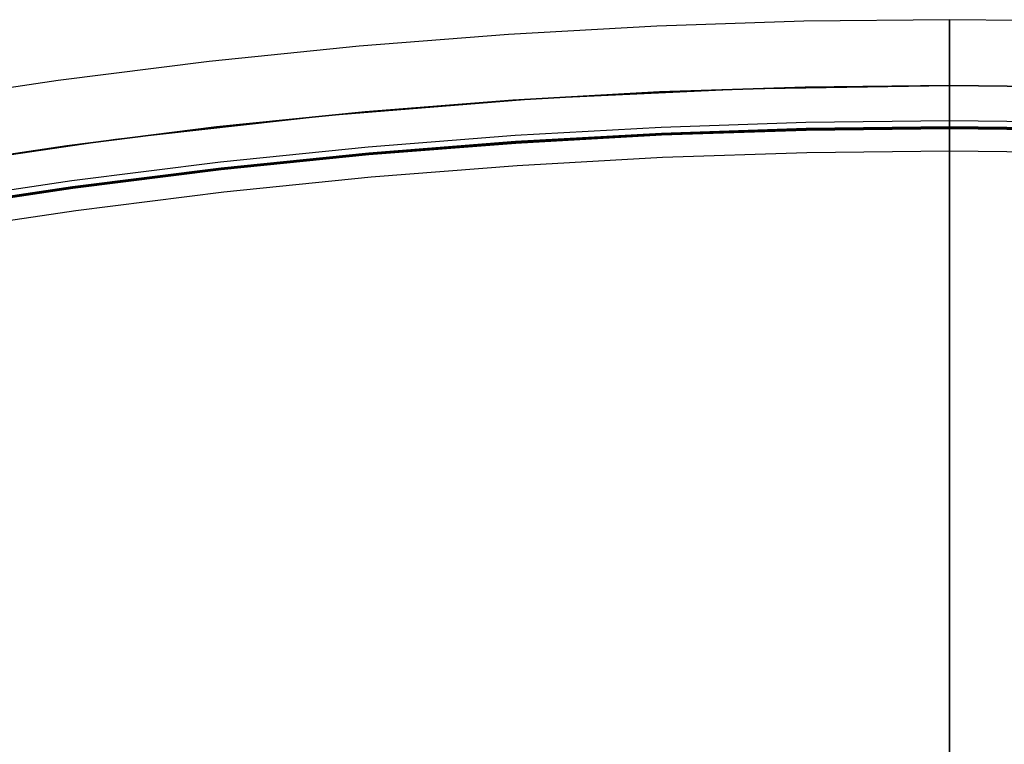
# Model space of a CAD drawing. Header units: millimetres. Extents: x 9981 to 10381, y 4361 to 4761.
# Tile 29 of 39: x 10152 to 10182, y 4739 to 4761. Entities that reach past the tile are written whole.
import ezdxf

# ---------------------------------------------------------------- set-up
doc = ezdxf.new("R2010")
doc.units = ezdxf.units.MM
doc.header["$MEASUREMENT"] = 0
doc.layers.add('0 filanca', color=1, linetype='Continuous')
doc.layers.add('0 filanca2', color=6, linetype='Continuous')

msp = doc.modelspace()

# ---------------------------------------------------------------- linework, layer by layer
at = {"layer": '0 filanca', "lineweight": -3}
for points in [[(10076.655, 4729.557), (10080.985, 4732.156), (10085.364, 4734.636), (10089.789, 4736.995), (10094.254, 4739.233), (10098.756, 4741.349), (10103.288, 4743.342), (10107.846, 4745.213), (10112.426, 4746.961), (10117.023, 4748.586), (10121.631, 4750.09), (10126.248, 4751.472), (10130.867, 4752.734), (10135.485, 4753.876), (10140.098, 4754.901), (10144.7, 4755.809), (10149.29, 4756.603), (10153.861, 4757.283), (10158.412, 4757.853), (10162.938, 4758.314), (10167.436, 4758.668), (10171.902, 4758.918), (10176.334, 4759.066), (10180.729, 4759.115)], [(10076.655, 4729.557), (10080.985, 4732.156), (10085.364, 4734.636), (10089.789, 4736.995), (10094.254, 4739.233), (10098.756, 4741.349), (10103.288, 4743.342), (10107.846, 4745.213), (10112.426, 4746.961), (10117.023, 4748.586), (10121.631, 4750.09), (10126.248, 4751.472), (10130.867, 4752.734), (10135.485, 4753.876), (10140.098, 4754.901), (10144.7, 4755.809), (10149.29, 4756.603), (10153.861, 4757.283), (10158.412, 4757.853), (10162.938, 4758.314), (10167.436, 4758.668), (10171.902, 4758.918), (10176.334, 4759.066), (10180.729, 4759.115)], [(10076.655, 4729.557), (10080.985, 4732.156), (10085.364, 4734.636), (10089.789, 4736.995), (10094.254, 4739.233), (10098.756, 4741.349), (10103.288, 4743.342), (10107.846, 4745.213), (10112.426, 4746.961), (10117.023, 4748.586), (10121.631, 4750.09), (10126.248, 4751.472), (10130.867, 4752.734), (10135.485, 4753.876), (10140.098, 4754.901), (10144.7, 4755.809), (10149.29, 4756.603), (10153.861, 4757.283), (10158.412, 4757.853), (10162.938, 4758.314), (10167.436, 4758.668), (10171.902, 4758.918), (10176.334, 4759.066), (10180.729, 4759.115)], [(10076.655, 4729.557), (10080.985, 4732.156), (10085.364, 4734.636), (10089.789, 4736.995), (10094.254, 4739.233), (10098.756, 4741.349), (10103.288, 4743.342), (10107.846, 4745.213), (10112.426, 4746.961), (10117.023, 4748.586), (10121.631, 4750.09), (10126.248, 4751.472), (10130.867, 4752.734), (10135.485, 4753.876), (10140.098, 4754.901), (10144.7, 4755.809), (10149.29, 4756.603), (10153.861, 4757.283), (10158.412, 4757.853), (10162.938, 4758.314), (10167.436, 4758.668), (10171.902, 4758.918), (10176.334, 4759.066), (10180.729, 4759.115)], [(10076.655, 4729.557), (10080.985, 4732.156), (10085.364, 4734.636), (10089.789, 4736.995), (10094.254, 4739.233), (10098.756, 4741.349), (10103.288, 4743.342), (10107.846, 4745.213), (10112.426, 4746.961), (10117.023, 4748.586), (10121.631, 4750.09), (10126.248, 4751.472), (10130.867, 4752.734), (10135.485, 4753.876), (10140.098, 4754.901), (10144.7, 4755.809), (10149.29, 4756.603), (10153.861, 4757.283), (10158.412, 4757.853), (10162.938, 4758.314), (10167.436, 4758.668), (10171.902, 4758.918), (10176.334, 4759.066), (10180.729, 4759.115)], [(10077.93, 4730.338), (10081.007, 4732.169), (10084.11, 4733.94), (10087.236, 4735.651), (10090.384, 4737.301), (10093.552, 4738.89), (10096.738, 4740.418), (10099.941, 4741.884), (10103.159, 4743.288), (10106.391, 4744.63), (10109.634, 4745.911), (10112.886, 4747.129), (10116.147, 4748.286), (10122.687, 4750.417), (10129.24, 4752.303), (10135.794, 4753.948), (10142.335, 4755.357), (10148.854, 4756.532), (10155.338, 4757.48), (10161.777, 4758.206), (10168.161, 4758.716), (10174.481, 4759.016), (10180.729, 4759.115)], [(10180.729, 4759.115), (10185.124, 4759.066), (10189.556, 4758.918), (10194.022, 4758.668), (10198.52, 4758.314), (10203.046, 4757.853), (10207.597, 4757.283), (10212.168, 4756.603), (10216.758, 4755.809), (10221.361, 4754.901), (10225.973, 4753.876), (10230.591, 4752.734), (10235.21, 4751.472), (10239.827, 4750.09), (10244.435, 4748.586), (10249.032, 4746.961)], [(10180.729, 4759.115), (10185.124, 4759.066), (10189.556, 4758.918), (10194.022, 4758.668), (10198.52, 4758.314), (10203.046, 4757.853), (10207.597, 4757.283), (10212.168, 4756.603), (10216.758, 4755.809), (10221.361, 4754.901), (10225.973, 4753.876), (10230.591, 4752.734), (10235.21, 4751.472), (10239.827, 4750.09), (10244.435, 4748.586), (10249.032, 4746.961)], [(10180.729, 4759.115), (10185.124, 4759.066), (10189.556, 4758.918), (10194.022, 4758.668), (10198.52, 4758.314), (10203.046, 4757.853), (10207.597, 4757.283), (10212.168, 4756.603), (10216.758, 4755.809), (10221.361, 4754.901), (10225.973, 4753.876), (10230.591, 4752.734), (10235.21, 4751.472), (10239.827, 4750.09), (10244.435, 4748.586), (10249.032, 4746.961)], [(10180.729, 4759.115), (10185.124, 4759.066), (10189.556, 4758.918), (10194.022, 4758.668), (10198.52, 4758.314), (10203.046, 4757.853), (10207.597, 4757.283), (10212.168, 4756.603), (10216.758, 4755.809), (10221.361, 4754.901), (10225.973, 4753.876), (10230.591, 4752.734), (10235.21, 4751.472), (10239.827, 4750.09), (10244.435, 4748.586), (10249.032, 4746.961)], [(10180.729, 4758.035), (10176.358, 4757.987), (10171.95, 4757.839), (10167.508, 4757.591), (10163.035, 4757.239), (10158.534, 4756.78), (10154.008, 4756.214), (10149.461, 4755.537), (10144.897, 4754.748), (10140.319, 4753.844), (10135.732, 4752.825), (10131.139, 4751.689), (10126.545, 4750.434), (10121.954, 4749.059), (10117.37, 4747.564), (10112.799, 4745.947), (10108.244, 4744.209), (10103.71, 4742.349), (10099.202, 4740.366), (10094.726, 4738.262), (10090.285, 4736.036), (10085.884, 4733.69), (10081.528, 4731.223), (10077.223, 4728.638)], [(10248.659, 4745.947), (10244.088, 4747.564), (10239.504, 4749.059), (10234.913, 4750.434), (10230.319, 4751.689), (10225.726, 4752.825), (10221.139, 4753.844), (10216.561, 4754.748), (10211.997, 4755.537), (10207.45, 4756.214), (10202.924, 4756.78), (10198.423, 4757.239), (10193.95, 4757.591), (10189.508, 4757.839), (10185.1, 4757.987), (10180.729, 4758.035)], [(10180.729, 4757.852), (10176.362, 4757.803), (10171.958, 4757.656), (10167.52, 4757.408), (10163.051, 4757.056), (10158.554, 4756.598), (10154.033, 4756.032), (10149.49, 4755.356), (10144.93, 4754.567), (10140.357, 4753.665), (10135.774, 4752.647), (10131.185, 4751.511), (10126.595, 4750.257), (10122.008, 4748.884), (10117.429, 4747.39), (10112.862, 4745.775), (10108.311, 4744.038), (10103.782, 4742.18), (10099.278, 4740.199), (10094.806, 4738.097), (10090.369, 4735.873), (10085.972, 4733.529), (10081.621, 4731.065), (10077.319, 4728.482)], [(10077.327, 4728.469), (10081.629, 4731.051), (10085.98, 4733.515), (10090.376, 4735.859), (10094.813, 4738.083), (10099.285, 4740.185), (10103.788, 4742.166), (10108.317, 4744.024), (10112.867, 4745.761), (10117.434, 4747.376), (10122.013, 4748.869), (10126.6, 4750.243), (10131.189, 4751.496), (10135.777, 4752.632), (10140.36, 4753.65), (10144.933, 4754.552), (10149.493, 4755.341), (10154.035, 4756.017), (10158.556, 4756.583), (10163.053, 4757.041), (10167.522, 4757.392), (10171.959, 4757.641), (10176.363, 4757.788), (10180.729, 4757.836)], [(10077.343, 4728.445), (10081.643, 4731.027), (10085.993, 4733.49), (10090.389, 4735.834), (10094.825, 4738.057), (10099.297, 4740.159), (10103.799, 4742.139), (10108.327, 4743.997), (10112.877, 4745.734), (10117.443, 4747.348), (10122.022, 4748.842), (10126.607, 4750.215), (10131.196, 4751.469), (10135.784, 4752.604), (10140.366, 4753.622), (10144.938, 4754.524), (10149.497, 4755.312), (10154.039, 4755.988), (10158.559, 4756.554), (10163.055, 4757.012), (10167.523, 4757.364), (10171.96, 4757.612), (10176.363, 4757.759), (10180.729, 4757.808)], [(10248.596, 4745.775), (10244.029, 4747.39), (10239.45, 4748.884), (10234.863, 4750.257), (10230.273, 4751.511), (10225.684, 4752.647), (10221.101, 4753.665), (10216.528, 4754.567), (10211.968, 4755.356), (10207.425, 4756.032), (10202.904, 4756.598), (10198.407, 4757.056), (10193.938, 4757.408), (10189.5, 4757.656), (10185.096, 4757.803), (10180.729, 4757.852)], [(10180.729, 4757.836), (10185.095, 4757.788), (10189.499, 4757.641), (10193.937, 4757.392), (10198.405, 4757.041), (10202.902, 4756.583), (10207.423, 4756.017), (10211.965, 4755.341), (10216.525, 4754.552), (10221.098, 4753.65), (10225.681, 4752.632), (10230.269, 4751.496), (10234.859, 4750.243), (10239.445, 4748.869), (10244.024, 4747.376), (10248.591, 4745.761)], [(10180.729, 4757.808), (10185.095, 4757.759), (10189.498, 4757.612), (10193.935, 4757.364), (10198.403, 4757.012), (10202.899, 4756.554), (10207.419, 4755.988), (10211.961, 4755.312), (10216.52, 4754.524), (10221.092, 4753.622), (10225.674, 4752.604), (10230.262, 4751.469), (10234.851, 4750.215), (10239.436, 4748.842), (10244.015, 4747.348), (10248.581, 4745.734)]]:
    msp.add_lwpolyline(points, dxfattribs=at)
for points in [[(10180.729, 4758.035, -699.634), (10180.729, 4758.067, -699.614), (10180.729, 4758.1, -699.595), (10180.729, 4758.132, -699.576), (10180.729, 4758.165, -699.558), (10180.729, 4758.198, -699.54), (10180.729, 4758.231, -699.524), (10180.729, 4758.265, -699.508), (10180.729, 4758.299, -699.492), (10180.729, 4758.332, -699.477), (10180.729, 4758.366, -699.463), (10180.729, 4758.401, -699.45), (10180.729, 4758.435, -699.437), (10180.729, 4758.469, -699.425), (10180.729, 4758.504, -699.414), (10180.729, 4758.538, -699.403), (10180.729, 4758.573, -699.393), (10180.729, 4758.607, -699.384), (10180.729, 4758.642, -699.375), (10180.729, 4758.676, -699.367), (10180.729, 4758.71, -699.359), (10180.729, 4758.745, -699.353), (10180.729, 4758.779, -699.346), (10180.729, 4758.847, -699.336), (10180.729, 4758.915, -699.328), (10180.729, 4758.983, -699.322), (10180.729, 4759.049, -699.319), (10180.729, 4759.115, -699.318)], [(10180.729, 4759.115, -699.318), (10180.729, 4754.427, -694.28), (10180.729, 4749.871, -689.13), (10180.729, 4745.449, -683.871), (10180.729, 4741.166, -678.51), (10180.729, 4737.025, -673.051), (10180.729, 4733.029, -667.501), (10180.729, 4729.181, -661.866), (10180.729, 4725.485, -656.15), (10180.729, 4721.941, -650.361), (10180.729, 4718.552, -644.503), (10180.729, 4715.32, -638.584)], [(10180.729, 4716.855, -146.731), (10180.729, 4718.473, -144.81), (10180.729, 4720.125, -142.917), (10180.729, 4721.811, -141.051), (10180.729, 4723.53, -139.215), (10180.729, 4725.281, -137.409), (10180.729, 4727.063, -135.633), (10180.729, 4728.877, -133.889), (10180.729, 4730.719, -132.178), (10180.729, 4732.591, -130.499), (10180.729, 4734.491, -128.855), (10180.729, 4738.37, -125.67), (10180.729, 4742.351, -122.628), (10180.729, 4746.423, -119.734), (10180.729, 4750.581, -116.992), (10180.729, 4754.814, -114.405), (10180.729, 4759.115, -111.976)], [(10180.729, 4759.115, -111.976), (10180.729, 4759.076, -111.976), (10180.729, 4759.037, -111.974), (10180.729, 4758.997, -111.972), (10180.729, 4758.958, -111.97), (10180.729, 4758.918, -111.966), (10180.729, 4758.877, -111.962), (10180.729, 4758.837, -111.957), (10180.729, 4758.797, -111.95), (10180.729, 4758.756, -111.943), (10180.729, 4758.715, -111.936), (10180.729, 4758.674, -111.927), (10180.729, 4758.633, -111.917), (10180.729, 4758.592, -111.906), (10180.729, 4758.552, -111.895), (10180.729, 4758.511, -111.882), (10180.729, 4758.47, -111.869), (10180.729, 4758.429, -111.855), (10180.729, 4758.389, -111.839), (10180.729, 4758.348, -111.823), (10180.729, 4758.308, -111.806), (10180.729, 4758.268, -111.788), (10180.729, 4758.228, -111.769), (10180.729, 4758.189, -111.748), (10180.729, 4758.149, -111.727), (10180.729, 4758.111, -111.706), (10180.729, 4758.072, -111.683), (10180.729, 4758.034, -111.659), (10180.729, 4757.997, -111.634), (10180.729, 4757.96, -111.609), (10180.729, 4757.923, -111.582), (10180.729, 4757.887, -111.555), (10180.729, 4757.852, -111.527)], [(10180.729, 4757.836, -108.438), (10180.729, 4757.872, -108.409), (10180.729, 4757.908, -108.381), (10180.729, 4757.945, -108.354), (10180.729, 4757.982, -108.327), (10180.729, 4758.02, -108.302), (10180.729, 4758.059, -108.278), (10180.729, 4758.097, -108.254), (10180.729, 4758.137, -108.231), (10180.729, 4758.176, -108.21), (10180.729, 4758.216, -108.189), (10180.729, 4758.256, -108.17), (10180.729, 4758.297, -108.151), (10180.729, 4758.338, -108.133), (10180.729, 4758.379, -108.116), (10180.729, 4758.42, -108.101), (10180.729, 4758.461, -108.086), (10180.729, 4758.502, -108.072), (10180.729, 4758.544, -108.059), (10180.729, 4758.585, -108.047), (10180.729, 4758.627, -108.036), (10180.729, 4758.668, -108.026), (10180.729, 4758.71, -108.017), (10180.729, 4758.751, -108.009), (10180.729, 4758.792, -108.002), (10180.729, 4758.833, -107.996), (10180.729, 4758.874, -107.99), (10180.729, 4758.915, -107.986), (10180.729, 4758.955, -107.982), (10180.729, 4758.996, -107.979), (10180.729, 4759.036, -107.977), (10180.729, 4759.075, -107.976), (10180.729, 4759.115, -107.976)], [(10180.729, 4759.115, -107.976), (10180.729, 4756.281, -106.497), (10180.729, 4753.467, -104.964), (10180.729, 4750.673, -103.378), (10180.729, 4747.901, -101.74), (10180.729, 4745.152, -100.05), (10180.729, 4742.428, -98.307), (10180.729, 4739.731, -96.514), (10180.729, 4737.061, -94.67), (10180.729, 4734.42, -92.776), (10180.729, 4731.81, -90.833), (10180.729, 4729.231, -88.841), (10180.729, 4726.686, -86.802), (10180.729, 4724.175, -84.715), (10180.729, 4721.7, -82.583), (10180.729, 4719.262, -80.405), (10180.729, 4716.862, -78.183)], [(10180.729, 4737.841, -716.298), (10180.729, 4739.518, -715.03), (10180.729, 4741.215, -713.794), (10180.729, 4742.933, -712.592), (10180.729, 4744.669, -711.423), (10180.729, 4746.423, -710.287), (10180.729, 4748.194, -709.187), (10180.729, 4749.98, -708.12), (10180.729, 4751.782, -707.089), (10180.729, 4753.597, -706.093), (10180.729, 4755.425, -705.132), (10180.729, 4757.264, -704.207), (10180.729, 4759.115, -703.318)], [(10180.729, 4759.115, -703.318), (10180.729, 4759.074, -703.318), (10180.729, 4759.034, -703.316), (10180.729, 4758.993, -703.314), (10180.729, 4758.951, -703.311), (10180.729, 4758.91, -703.307), (10180.729, 4758.868, -703.303), (10180.729, 4758.826, -703.297), (10180.729, 4758.784, -703.29), (10180.729, 4758.741, -703.283), (10180.729, 4758.699, -703.274), (10180.729, 4758.656, -703.265), (10180.729, 4758.614, -703.254), (10180.729, 4758.571, -703.243), (10180.729, 4758.529, -703.23), (10180.729, 4758.486, -703.217), (10180.729, 4758.444, -703.202), (10180.729, 4758.402, -703.187), (10180.729, 4758.36, -703.17), (10180.729, 4758.318, -703.152), (10180.729, 4758.276, -703.134), (10180.729, 4758.235, -703.114), (10180.729, 4758.194, -703.093), (10180.729, 4758.153, -703.071), (10180.729, 4758.112, -703.049), (10180.729, 4758.073, -703.025), (10180.729, 4758.033, -703), (10180.729, 4757.994, -702.974), (10180.729, 4757.956, -702.948), (10180.729, 4757.918, -702.92), (10180.729, 4757.88, -702.892), (10180.729, 4757.844, -702.862), (10180.729, 4757.808, -702.832)], [(10180.729, 4758.035, -699.634), (10180.729, 4753.351, -694.582), (10180.729, 4748.798, -689.416), (10180.729, 4744.38, -684.144), (10180.729, 4740.1, -678.769), (10180.729, 4735.963, -673.297), (10180.729, 4731.971, -667.734), (10180.729, 4728.128, -662.086), (10180.729, 4724.435, -656.359), (10180.729, 4720.895, -650.558), (10180.729, 4717.51, -644.689), (10180.729, 4714.281, -638.76)], [(10180.729, 4715.704, -146.555), (10180.729, 4718.961, -142.723), (10180.729, 4722.354, -139.002), (10180.729, 4725.875, -135.4), (10180.729, 4729.519, -131.922), (10180.729, 4733.279, -128.575), (10180.729, 4737.148, -125.365), (10180.729, 4741.118, -122.297), (10180.729, 4745.181, -119.376), (10180.729, 4749.331, -116.604), (10180.729, 4753.557, -113.987), (10180.729, 4757.852, -111.527)], [(10180.729, 4757.836, -108.438), (10180.729, 4752.194, -105.394), (10180.729, 4749.404, -103.792), (10180.729, 4746.635, -102.138), (10180.729, 4743.89, -100.433), (10180.729, 4741.171, -98.676), (10180.729, 4738.478, -96.868), (10180.729, 4735.813, -95.01), (10180.729, 4733.177, -93.102), (10180.729, 4730.572, -91.145), (10180.729, 4727.999, -89.14), (10180.729, 4725.459, -87.088), (10180.729, 4722.954, -84.989), (10180.729, 4720.485, -82.845), (10180.729, 4718.054, -80.655), (10180.729, 4715.66, -78.422)], [(10180.729, 4738.258, -714.723), (10180.729, 4739.95, -713.473), (10180.729, 4741.662, -712.255), (10180.729, 4743.393, -711.071), (10180.729, 4745.142, -709.92), (10180.729, 4746.908, -708.803), (10180.729, 4748.69, -707.721), (10180.729, 4750.487, -706.673), (10180.729, 4752.298, -705.66), (10180.729, 4754.123, -704.682), (10180.729, 4755.96, -703.739), (10180.729, 4757.808, -702.832)]]:
    msp.add_polyline3d(points, dxfattribs=at)
at = {"layer": '0 filanca2', "lineweight": -3}
for points in [[(10180.729, 4761.115), (10176.29, 4761.066), (10171.813, 4760.916), (10167.301, 4760.664), (10162.758, 4760.306), (10158.187, 4759.84), (10153.59, 4759.265), (10148.972, 4758.577), (10144.336, 4757.776), (10139.687, 4756.858), (10135.028, 4755.823), (10130.363, 4754.669), (10125.697, 4753.395), (10121.035, 4751.998), (10116.379, 4750.48), (10111.736, 4748.838), (10107.11, 4747.072), (10102.506, 4745.183), (10097.928, 4743.17), (10093.381, 4741.032), (10088.87, 4738.772), (10084.401, 4736.388), (10079.977, 4733.884)], [(10180.729, 4761.115), (10176.29, 4761.066), (10171.813, 4760.916), (10167.301, 4760.664), (10162.758, 4760.306), (10158.187, 4759.84), (10153.59, 4759.265), (10148.972, 4758.577), (10144.336, 4757.776), (10139.687, 4756.858), (10135.028, 4755.823), (10130.363, 4754.669), (10125.697, 4753.395), (10121.035, 4751.998), (10116.379, 4750.48), (10111.736, 4748.838), (10107.11, 4747.072), (10102.506, 4745.183), (10097.928, 4743.17), (10093.381, 4741.032), (10088.87, 4738.772), (10084.401, 4736.388), (10079.977, 4733.884)], [(10249.722, 4748.838), (10245.079, 4750.48), (10240.424, 4751.998), (10235.761, 4753.395), (10231.095, 4754.669), (10226.43, 4755.823), (10221.771, 4756.858), (10217.122, 4757.776), (10212.486, 4758.577), (10207.868, 4759.265), (10203.272, 4759.84), (10198.7, 4760.306), (10194.157, 4760.664), (10189.645, 4760.916), (10185.168, 4761.066), (10180.729, 4761.115)], [(10249.722, 4748.838), (10245.079, 4750.48), (10240.424, 4751.998), (10235.761, 4753.395), (10231.095, 4754.669), (10226.43, 4755.823), (10221.771, 4756.858), (10217.122, 4757.776), (10212.486, 4758.577), (10207.868, 4759.265), (10203.272, 4759.84), (10198.7, 4760.306), (10194.157, 4760.664), (10189.645, 4760.916), (10185.168, 4761.066), (10180.729, 4761.115)], [(10180.729, 4759.115), (10176.334, 4759.066), (10171.902, 4758.918), (10167.436, 4758.668), (10162.938, 4758.314), (10158.412, 4757.853), (10153.861, 4757.283), (10149.29, 4756.603), (10144.7, 4755.809), (10140.098, 4754.901), (10135.485, 4753.876), (10130.867, 4752.734), (10126.248, 4751.472), (10121.631, 4750.09), (10117.023, 4748.586), (10112.426, 4746.961), (10107.846, 4745.213), (10103.288, 4743.342), (10098.756, 4741.349), (10094.254, 4739.233), (10089.789, 4736.995), (10085.364, 4734.636), (10080.985, 4732.156), (10076.655, 4729.557)], [(10180.729, 4759.115), (10176.334, 4759.066), (10171.902, 4758.918), (10167.436, 4758.668), (10162.938, 4758.314), (10158.412, 4757.853), (10153.861, 4757.283), (10149.29, 4756.603), (10144.7, 4755.809), (10140.098, 4754.901), (10135.485, 4753.876), (10130.867, 4752.734), (10126.248, 4751.472), (10121.631, 4750.09), (10117.023, 4748.586), (10112.426, 4746.961), (10107.846, 4745.213), (10103.288, 4743.342), (10098.756, 4741.349), (10094.254, 4739.233), (10089.789, 4736.995), (10085.364, 4734.636), (10080.985, 4732.156), (10076.655, 4729.557)], [(10180.729, 4759.115), (10176.334, 4759.066), (10171.902, 4758.918), (10167.436, 4758.668), (10162.938, 4758.314), (10158.412, 4757.853), (10153.861, 4757.283), (10149.29, 4756.603), (10144.7, 4755.809), (10140.098, 4754.901), (10135.485, 4753.876), (10130.867, 4752.734), (10126.248, 4751.472), (10121.631, 4750.09), (10117.023, 4748.586), (10112.426, 4746.961), (10107.846, 4745.213), (10103.288, 4743.342), (10098.756, 4741.349), (10094.254, 4739.233), (10089.789, 4736.995), (10085.364, 4734.636), (10080.985, 4732.156), (10076.655, 4729.557)], [(10180.729, 4759.115), (10176.334, 4759.066), (10171.902, 4758.918), (10167.436, 4758.668), (10162.938, 4758.314), (10158.412, 4757.853), (10153.861, 4757.283), (10149.29, 4756.603), (10144.7, 4755.809), (10140.098, 4754.901), (10135.485, 4753.876), (10130.867, 4752.734), (10126.248, 4751.472), (10121.631, 4750.09), (10117.023, 4748.586), (10112.426, 4746.961), (10107.846, 4745.213), (10103.288, 4743.342), (10098.756, 4741.349), (10094.254, 4739.233), (10089.789, 4736.995), (10085.364, 4734.636), (10080.985, 4732.156), (10076.655, 4729.557)], [(10249.032, 4746.961), (10244.435, 4748.586), (10239.827, 4750.09), (10235.21, 4751.472), (10230.591, 4752.734), (10225.973, 4753.876), (10221.361, 4754.901), (10216.758, 4755.809), (10212.168, 4756.603), (10207.597, 4757.283), (10203.046, 4757.853), (10198.52, 4758.314), (10194.022, 4758.668), (10189.556, 4758.918), (10185.124, 4759.066), (10180.729, 4759.115)], [(10249.032, 4746.961), (10244.435, 4748.586), (10239.827, 4750.09), (10235.21, 4751.472), (10230.591, 4752.734), (10225.973, 4753.876), (10221.361, 4754.901), (10216.758, 4755.809), (10212.168, 4756.603), (10207.597, 4757.283), (10203.046, 4757.853), (10198.52, 4758.314), (10194.022, 4758.668), (10189.556, 4758.918), (10185.124, 4759.066), (10180.729, 4759.115)], [(10249.032, 4746.961), (10244.435, 4748.586), (10239.827, 4750.09), (10235.21, 4751.472), (10230.591, 4752.734), (10225.973, 4753.876), (10221.361, 4754.901), (10216.758, 4755.809), (10212.168, 4756.603), (10207.597, 4757.283), (10203.046, 4757.853), (10198.52, 4758.314), (10194.022, 4758.668), (10189.556, 4758.918), (10185.124, 4759.066), (10180.729, 4759.115)], [(10249.032, 4746.961), (10244.435, 4748.586), (10239.827, 4750.09), (10235.21, 4751.472), (10230.591, 4752.734), (10225.973, 4753.876), (10221.361, 4754.901), (10216.758, 4755.809), (10212.168, 4756.603), (10207.597, 4757.283), (10203.046, 4757.853), (10198.52, 4758.314), (10194.022, 4758.668), (10189.556, 4758.918), (10185.124, 4759.066), (10180.729, 4759.115)], [(10180.729, 4757.115), (10176.379, 4757.067), (10171.991, 4756.92), (10167.57, 4756.673), (10163.118, 4756.322), (10158.637, 4755.866), (10154.133, 4755.302), (10149.607, 4754.628), (10145.064, 4753.843), (10140.508, 4752.944), (10135.942, 4751.929), (10131.371, 4750.798), (10126.798, 4749.549), (10122.228, 4748.181), (10117.666, 4746.693), (10113.116, 4745.084), (10108.582, 4743.353), (10104.07, 4741.502), (10099.584, 4739.528), (10095.128, 4737.434), (10090.707, 4735.218), (10086.327, 4732.883), (10081.992, 4730.428), (10077.707, 4727.855)], [(10180.729, 4757.115), (10176.379, 4757.067), (10171.991, 4756.92), (10167.57, 4756.673), (10163.118, 4756.322), (10158.637, 4755.866), (10154.133, 4755.302), (10149.607, 4754.628), (10145.064, 4753.843), (10140.508, 4752.944), (10135.942, 4751.929), (10131.371, 4750.798), (10126.798, 4749.549), (10122.228, 4748.181), (10117.666, 4746.693), (10113.116, 4745.084), (10108.582, 4743.353), (10104.07, 4741.502), (10099.584, 4739.528), (10095.128, 4737.434), (10090.707, 4735.218), (10086.327, 4732.883), (10081.992, 4730.428), (10077.707, 4727.855)], [(10248.342, 4745.084), (10243.792, 4746.693), (10239.23, 4748.181), (10234.66, 4749.549), (10230.087, 4750.798), (10225.516, 4751.929), (10220.95, 4752.944), (10216.394, 4753.843), (10211.851, 4754.628), (10207.325, 4755.302), (10202.821, 4755.866), (10198.341, 4756.322), (10193.888, 4756.673), (10189.467, 4756.92), (10185.079, 4757.067), (10180.729, 4757.115)], [(10248.342, 4745.084), (10243.792, 4746.693), (10239.23, 4748.181), (10234.66, 4749.549), (10230.087, 4750.798), (10225.516, 4751.929), (10220.95, 4752.944), (10216.394, 4753.843), (10211.851, 4754.628), (10207.325, 4755.302), (10202.821, 4755.866), (10198.341, 4756.322), (10193.888, 4756.673), (10189.467, 4756.92), (10185.079, 4757.067), (10180.729, 4757.115)]]:
    msp.add_lwpolyline(points, dxfattribs=at)
for points in [[(10180.729, 4757.115, -109.976), (10180.729, 4757.115, -109.932), (10180.729, 4757.117, -109.887), (10180.729, 4757.119, -109.842), (10180.729, 4757.123, -109.796), (10180.729, 4757.128, -109.75), (10180.729, 4757.133, -109.705), (10180.729, 4757.14, -109.658), (10180.729, 4757.148, -109.612), (10180.729, 4757.157, -109.565), (10180.729, 4757.168, -109.519), (10180.729, 4757.179, -109.472), (10180.729, 4757.192, -109.426), (10180.729, 4757.206, -109.379), (10180.729, 4757.221, -109.332), (10180.729, 4757.238, -109.286), (10180.729, 4757.255, -109.24), (10180.729, 4757.274, -109.194), (10180.729, 4757.294, -109.148), (10180.729, 4757.316, -109.102), (10180.729, 4757.338, -109.057), (10180.729, 4757.362, -109.013), (10180.729, 4757.387, -108.968), (10180.729, 4757.413, -108.925), (10180.729, 4757.441, -108.881), (10180.729, 4757.469, -108.839), (10180.729, 4757.499, -108.797), (10180.729, 4757.53, -108.756), (10180.729, 4757.562, -108.715), (10180.729, 4757.595, -108.676), (10180.729, 4757.629, -108.637), (10180.729, 4757.664, -108.599), (10180.729, 4757.701, -108.562), (10180.729, 4757.738, -108.526), (10180.729, 4757.776, -108.49), (10180.729, 4757.815, -108.456), (10180.729, 4757.854, -108.423), (10180.729, 4757.895, -108.391), (10180.729, 4757.936, -108.36), (10180.729, 4757.978, -108.331), (10180.729, 4758.02, -108.302), (10180.729, 4758.064, -108.274), (10180.729, 4758.107, -108.248), (10180.729, 4758.152, -108.223), (10180.729, 4758.196, -108.199), (10180.729, 4758.241, -108.177), (10180.729, 4758.287, -108.155), (10180.729, 4758.333, -108.135), (10180.729, 4758.379, -108.116), (10180.729, 4758.425, -108.099), (10180.729, 4758.471, -108.082), (10180.729, 4758.518, -108.067), (10180.729, 4758.565, -108.053), (10180.729, 4758.611, -108.04), (10180.729, 4758.658, -108.029), (10180.729, 4758.704, -108.018), (10180.729, 4758.751, -108.009), (10180.729, 4758.797, -108.001), (10180.729, 4758.843, -107.994), (10180.729, 4758.889, -107.989), (10180.729, 4758.935, -107.984), (10180.729, 4758.981, -107.98), (10180.729, 4759.026, -107.978), (10180.729, 4759.07, -107.976), (10180.729, 4759.115, -107.976), (10180.729, 4759.159, -107.976), (10180.729, 4759.204, -107.978), (10180.729, 4759.249, -107.98), (10180.729, 4759.295, -107.984), (10180.729, 4759.34, -107.989), (10180.729, 4759.386, -107.994), (10180.729, 4759.432, -108.001), (10180.729, 4759.479, -108.009), (10180.729, 4759.525, -108.018), (10180.729, 4759.572, -108.029), (10180.729, 4759.618, -108.04), (10180.729, 4759.665, -108.053), (10180.729, 4759.712, -108.067), (10180.729, 4759.758, -108.082), (10180.729, 4759.805, -108.099), (10180.729, 4759.851, -108.116), (10180.729, 4759.897, -108.135), (10180.729, 4759.943, -108.155), (10180.729, 4759.988, -108.177), (10180.729, 4760.033, -108.199), (10180.729, 4760.078, -108.223), (10180.729, 4760.122, -108.248), (10180.729, 4760.166, -108.274), (10180.729, 4760.209, -108.302), (10180.729, 4760.252, -108.331), (10180.729, 4760.294, -108.36), (10180.729, 4760.335, -108.391), (10180.729, 4760.375, -108.423), (10180.729, 4760.415, -108.456), (10180.729, 4760.454, -108.49), (10180.729, 4760.492, -108.526), (10180.729, 4760.529, -108.562), (10180.729, 4760.565, -108.599), (10180.729, 4760.6, -108.637), (10180.729, 4760.634, -108.676), (10180.729, 4760.668, -108.715), (10180.729, 4760.7, -108.756), (10180.729, 4760.73, -108.797), (10180.729, 4760.76, -108.839), (10180.729, 4760.789, -108.881), (10180.729, 4760.816, -108.925), (10180.729, 4760.843, -108.968), (10180.729, 4760.868, -109.013), (10180.729, 4760.891, -109.057), (10180.729, 4760.914, -109.102), (10180.729, 4760.935, -109.148), (10180.729, 4760.956, -109.194), (10180.729, 4760.974, -109.24), (10180.729, 4760.992, -109.286), (10180.729, 4761.008, -109.332), (10180.729, 4761.024, -109.379), (10180.729, 4761.038, -109.426), (10180.729, 4761.05, -109.472), (10180.729, 4761.062, -109.519), (10180.729, 4761.072, -109.565), (10180.729, 4761.081, -109.612), (10180.729, 4761.089, -109.658), (10180.729, 4761.096, -109.705), (10180.729, 4761.102, -109.75), (10180.729, 4761.107, -109.796), (10180.729, 4761.11, -109.842), (10180.729, 4761.113, -109.887), (10180.729, 4761.114, -109.932), (10180.729, 4761.115, -109.976), (10180.729, 4761.114, -110.02), (10180.729, 4761.113, -110.065), (10180.729, 4761.11, -110.11), (10180.729, 4761.107, -110.156), (10180.729, 4761.102, -110.201), (10180.729, 4761.096, -110.247), (10180.729, 4761.089, -110.293), (10180.729, 4761.081, -110.34), (10180.729, 4761.072, -110.386), (10180.729, 4761.062, -110.433), (10180.729, 4761.05, -110.48), (10180.729, 4761.038, -110.526), (10180.729, 4761.024, -110.573), (10180.729, 4761.008, -110.619), (10180.729, 4760.992, -110.666), (10180.729, 4760.974, -110.712), (10180.729, 4760.956, -110.758), (10180.729, 4760.935, -110.804), (10180.729, 4760.914, -110.849), (10180.729, 4760.891, -110.894), (10180.729, 4760.868, -110.939), (10180.729, 4760.843, -110.983), (10180.729, 4760.816, -111.027), (10180.729, 4760.789, -111.07), (10180.729, 4760.76, -111.113), (10180.729, 4760.73, -111.155), (10180.729, 4760.7, -111.196), (10180.729, 4760.668, -111.236), (10180.729, 4760.634, -111.276), (10180.729, 4760.6, -111.315), (10180.729, 4760.565, -111.353), (10180.729, 4760.529, -111.39), (10180.729, 4760.492, -111.426), (10180.729, 4760.454, -111.461), (10180.729, 4760.415, -111.496), (10180.729, 4760.375, -111.529), (10180.729, 4760.335, -111.561), (10180.729, 4760.294, -111.592), (10180.729, 4760.252, -111.621), (10180.729, 4760.209, -111.65), (10180.729, 4760.166, -111.677), (10180.729, 4760.122, -111.704), (10180.729, 4760.078, -111.729), (10180.729, 4760.033, -111.752), (10180.729, 4759.988, -111.775), (10180.729, 4759.943, -111.796), (10180.729, 4759.897, -111.817), (10180.729, 4759.851, -111.835), (10180.729, 4759.805, -111.853), (10180.729, 4759.758, -111.87), (10180.729, 4759.712, -111.885), (10180.729, 4759.665, -111.899), (10180.729, 4759.618, -111.911), (10180.729, 4759.572, -111.923), (10180.729, 4759.525, -111.933), (10180.729, 4759.479, -111.943), (10180.729, 4759.432, -111.951), (10180.729, 4759.386, -111.957), (10180.729, 4759.34, -111.963), (10180.729, 4759.295, -111.968), (10180.729, 4759.249, -111.971), (10180.729, 4759.204, -111.974), (10180.729, 4759.159, -111.975), (10180.729, 4759.115, -111.976), (10180.729, 4759.07, -111.975), (10180.729, 4759.026, -111.974), (10180.729, 4758.981, -111.971), (10180.729, 4758.935, -111.968), (10180.729, 4758.889, -111.963), (10180.729, 4758.843, -111.957), (10180.729, 4758.797, -111.951), (10180.729, 4758.751, -111.943), (10180.729, 4758.704, -111.933), (10180.729, 4758.658, -111.923), (10180.729, 4758.611, -111.911), (10180.729, 4758.565, -111.899), (10180.729, 4758.518, -111.885), (10180.729, 4758.471, -111.87), (10180.729, 4758.425, -111.853), (10180.729, 4758.379, -111.835), (10180.729, 4758.333, -111.817), (10180.729, 4758.287, -111.796), (10180.729, 4758.241, -111.775), (10180.729, 4758.196, -111.752), (10180.729, 4758.152, -111.729), (10180.729, 4758.107, -111.704), (10180.729, 4758.064, -111.677), (10180.729, 4758.02, -111.65), (10180.729, 4757.978, -111.621), (10180.729, 4757.936, -111.592), (10180.729, 4757.895, -111.561), (10180.729, 4757.854, -111.529), (10180.729, 4757.815, -111.496), (10180.729, 4757.776, -111.461), (10180.729, 4757.738, -111.426), (10180.729, 4757.701, -111.39), (10180.729, 4757.664, -111.353), (10180.729, 4757.629, -111.315), (10180.729, 4757.595, -111.276), (10180.729, 4757.562, -111.236), (10180.729, 4757.53, -111.196), (10180.729, 4757.499, -111.155), (10180.729, 4757.469, -111.113), (10180.729, 4757.441, -111.07), (10180.729, 4757.413, -111.027), (10180.729, 4757.387, -110.983), (10180.729, 4757.362, -110.939), (10180.729, 4757.338, -110.894), (10180.729, 4757.316, -110.849), (10180.729, 4757.294, -110.804), (10180.729, 4757.274, -110.758), (10180.729, 4757.255, -110.712), (10180.729, 4757.238, -110.666), (10180.729, 4757.221, -110.619), (10180.729, 4757.206, -110.573), (10180.729, 4757.192, -110.526), (10180.729, 4757.179, -110.48), (10180.729, 4757.168, -110.433), (10180.729, 4757.157, -110.386), (10180.729, 4757.148, -110.34), (10180.729, 4757.14, -110.293), (10180.729, 4757.133, -110.247), (10180.729, 4757.128, -110.201), (10180.729, 4757.123, -110.156), (10180.729, 4757.119, -110.11), (10180.729, 4757.117, -110.065), (10180.729, 4757.115, -110.02), (10180.729, 4757.115, -109.976)], [(10180.729, 4757.115, -701.318), (10180.729, 4757.115, -701.274), (10180.729, 4757.117, -701.229), (10180.729, 4757.119, -701.184), (10180.729, 4757.123, -701.138), (10180.729, 4757.128, -701.093), (10180.729, 4757.133, -701.047), (10180.729, 4757.14, -701), (10180.729, 4757.148, -700.954), (10180.729, 4757.157, -700.908), (10180.729, 4757.168, -700.861), (10180.729, 4757.179, -700.814), (10180.729, 4757.192, -700.768), (10180.729, 4757.206, -700.721), (10180.729, 4757.221, -700.675), (10180.729, 4757.238, -700.628), (10180.729, 4757.255, -700.582), (10180.729, 4757.274, -700.536), (10180.729, 4757.294, -700.49), (10180.729, 4757.316, -700.445), (10180.729, 4757.338, -700.399), (10180.729, 4757.362, -700.355), (10180.729, 4757.387, -700.31), (10180.729, 4757.413, -700.267), (10180.729, 4757.441, -700.224), (10180.729, 4757.469, -700.181), (10180.729, 4757.499, -700.139), (10180.729, 4757.53, -700.098), (10180.729, 4757.562, -700.057), (10180.729, 4757.595, -700.018), (10180.729, 4757.629, -699.979), (10180.729, 4757.664, -699.941), (10180.729, 4757.701, -699.904), (10180.729, 4757.738, -699.868), (10180.729, 4757.776, -699.833), (10180.729, 4757.815, -699.798), (10180.729, 4757.854, -699.765), (10180.729, 4757.895, -699.733), (10180.729, 4757.936, -699.702), (10180.729, 4757.978, -699.673), (10180.729, 4758.02, -699.644), (10180.729, 4758.064, -699.617), (10180.729, 4758.107, -699.59), (10180.729, 4758.152, -699.565), (10180.729, 4758.196, -699.541), (10180.729, 4758.241, -699.519), (10180.729, 4758.287, -699.497), (10180.729, 4758.333, -699.477), (10180.729, 4758.379, -699.458), (10180.729, 4758.425, -699.441), (10180.729, 4758.471, -699.424), (10180.729, 4758.518, -699.409), (10180.729, 4758.565, -699.395), (10180.729, 4758.611, -699.382), (10180.729, 4758.658, -699.371), (10180.729, 4758.704, -699.361), (10180.729, 4758.751, -699.351), (10180.729, 4758.797, -699.343), (10180.729, 4758.843, -699.337), (10180.729, 4758.889, -699.331), (10180.729, 4758.935, -699.326), (10180.729, 4758.981, -699.323), (10180.729, 4759.026, -699.32), (10180.729, 4759.07, -699.318), (10180.729, 4759.115, -699.318), (10180.729, 4759.159, -699.318), (10180.729, 4759.204, -699.32), (10180.729, 4759.249, -699.323), (10180.729, 4759.295, -699.326), (10180.729, 4759.34, -699.331), (10180.729, 4759.386, -699.337), (10180.729, 4759.432, -699.343), (10180.729, 4759.479, -699.351), (10180.729, 4759.525, -699.361), (10180.729, 4759.572, -699.371), (10180.729, 4759.618, -699.382), (10180.729, 4759.665, -699.395), (10180.729, 4759.712, -699.409), (10180.729, 4759.758, -699.424), (10180.729, 4759.805, -699.441), (10180.729, 4759.851, -699.458), (10180.729, 4759.897, -699.477), (10180.729, 4759.943, -699.497), (10180.729, 4759.988, -699.519), (10180.729, 4760.033, -699.541), (10180.729, 4760.078, -699.565), (10180.729, 4760.122, -699.59), (10180.729, 4760.166, -699.617), (10180.729, 4760.209, -699.644), (10180.729, 4760.252, -699.673), (10180.729, 4760.294, -699.702), (10180.729, 4760.335, -699.733), (10180.729, 4760.375, -699.765), (10180.729, 4760.415, -699.798), (10180.729, 4760.454, -699.833), (10180.729, 4760.492, -699.868), (10180.729, 4760.529, -699.904), (10180.729, 4760.565, -699.941), (10180.729, 4760.6, -699.979), (10180.729, 4760.634, -700.018), (10180.729, 4760.668, -700.057), (10180.729, 4760.7, -700.098), (10180.729, 4760.73, -700.139), (10180.729, 4760.76, -700.181), (10180.729, 4760.789, -700.224), (10180.729, 4760.816, -700.267), (10180.729, 4760.843, -700.31), (10180.729, 4760.868, -700.355), (10180.729, 4760.891, -700.399), (10180.729, 4760.914, -700.445), (10180.729, 4760.935, -700.49), (10180.729, 4760.956, -700.536), (10180.729, 4760.974, -700.582), (10180.729, 4760.992, -700.628), (10180.729, 4761.008, -700.675), (10180.729, 4761.024, -700.721), (10180.729, 4761.038, -700.768), (10180.729, 4761.05, -700.814), (10180.729, 4761.062, -700.861), (10180.729, 4761.072, -700.908), (10180.729, 4761.081, -700.954), (10180.729, 4761.089, -701), (10180.729, 4761.096, -701.047), (10180.729, 4761.102, -701.093), (10180.729, 4761.107, -701.138), (10180.729, 4761.11, -701.184), (10180.729, 4761.113, -701.229), (10180.729, 4761.114, -701.274), (10180.729, 4761.115, -701.318), (10180.729, 4761.114, -701.362), (10180.729, 4761.113, -701.407), (10180.729, 4761.11, -701.452), (10180.729, 4761.107, -701.498), (10180.729, 4761.102, -701.543), (10180.729, 4761.096, -701.589), (10180.729, 4761.089, -701.636), (10180.729, 4761.081, -701.682), (10180.729, 4761.072, -701.728), (10180.729, 4761.062, -701.775), (10180.729, 4761.05, -701.822), (10180.729, 4761.038, -701.868), (10180.729, 4761.024, -701.915), (10180.729, 4761.008, -701.962), (10180.729, 4760.992, -702.008), (10180.729, 4760.974, -702.054), (10180.729, 4760.956, -702.1), (10180.729, 4760.935, -702.146), (10180.729, 4760.914, -702.191), (10180.729, 4760.891, -702.237), (10180.729, 4760.868, -702.281), (10180.729, 4760.843, -702.326), (10180.729, 4760.816, -702.369), (10180.729, 4760.789, -702.412), (10180.729, 4760.76, -702.455), (10180.729, 4760.73, -702.497), (10180.729, 4760.7, -702.538), (10180.729, 4760.668, -702.579), (10180.729, 4760.634, -702.618), (10180.729, 4760.6, -702.657), (10180.729, 4760.565, -702.695), (10180.729, 4760.529, -702.732), (10180.729, 4760.492, -702.768), (10180.729, 4760.454, -702.803), (10180.729, 4760.415, -702.838), (10180.729, 4760.375, -702.871), (10180.729, 4760.335, -702.903), (10180.729, 4760.294, -702.934), (10180.729, 4760.252, -702.963), (10180.729, 4760.209, -702.992), (10180.729, 4760.166, -703.019), (10180.729, 4760.122, -703.046), (10180.729, 4760.078, -703.071), (10180.729, 4760.033, -703.095), (10180.729, 4759.988, -703.117), (10180.729, 4759.943, -703.139), (10180.729, 4759.897, -703.159), (10180.729, 4759.851, -703.178), (10180.729, 4759.805, -703.195), (10180.729, 4759.758, -703.212), (10180.729, 4759.712, -703.227), (10180.729, 4759.665, -703.241), (10180.729, 4759.618, -703.254), (10180.729, 4759.572, -703.265), (10180.729, 4759.525, -703.275), (10180.729, 4759.479, -703.285), (10180.729, 4759.432, -703.293), (10180.729, 4759.386, -703.3), (10180.729, 4759.34, -703.305), (10180.729, 4759.295, -703.31), (10180.729, 4759.249, -703.313), (10180.729, 4759.204, -703.316), (10180.729, 4759.159, -703.318), (10180.729, 4759.115, -703.318), (10180.729, 4759.07, -703.318), (10180.729, 4759.026, -703.316), (10180.729, 4758.981, -703.313), (10180.729, 4758.935, -703.31), (10180.729, 4758.889, -703.305), (10180.729, 4758.843, -703.3), (10180.729, 4758.797, -703.293), (10180.729, 4758.751, -703.285), (10180.729, 4758.704, -703.275), (10180.729, 4758.658, -703.265), (10180.729, 4758.611, -703.254), (10180.729, 4758.565, -703.241), (10180.729, 4758.518, -703.227), (10180.729, 4758.471, -703.212), (10180.729, 4758.425, -703.195), (10180.729, 4758.379, -703.178), (10180.729, 4758.333, -703.159), (10180.729, 4758.287, -703.139), (10180.729, 4758.241, -703.117), (10180.729, 4758.196, -703.095), (10180.729, 4758.152, -703.071), (10180.729, 4758.107, -703.046), (10180.729, 4758.064, -703.019), (10180.729, 4758.02, -702.992), (10180.729, 4757.978, -702.963), (10180.729, 4757.936, -702.934), (10180.729, 4757.895, -702.903), (10180.729, 4757.854, -702.871), (10180.729, 4757.815, -702.838), (10180.729, 4757.776, -702.803), (10180.729, 4757.738, -702.768), (10180.729, 4757.701, -702.732), (10180.729, 4757.664, -702.695), (10180.729, 4757.629, -702.657), (10180.729, 4757.595, -702.618), (10180.729, 4757.562, -702.579), (10180.729, 4757.53, -702.538), (10180.729, 4757.499, -702.497), (10180.729, 4757.469, -702.455), (10180.729, 4757.441, -702.412), (10180.729, 4757.413, -702.369), (10180.729, 4757.387, -702.326), (10180.729, 4757.362, -702.281), (10180.729, 4757.338, -702.237), (10180.729, 4757.316, -702.191), (10180.729, 4757.294, -702.146), (10180.729, 4757.274, -702.1), (10180.729, 4757.255, -702.054), (10180.729, 4757.238, -702.008), (10180.729, 4757.221, -701.962), (10180.729, 4757.206, -701.915), (10180.729, 4757.192, -701.868), (10180.729, 4757.179, -701.822), (10180.729, 4757.168, -701.775), (10180.729, 4757.157, -701.728), (10180.729, 4757.148, -701.682), (10180.729, 4757.14, -701.636), (10180.729, 4757.133, -701.589), (10180.729, 4757.128, -701.543), (10180.729, 4757.123, -701.498), (10180.729, 4757.119, -701.452), (10180.729, 4757.117, -701.407), (10180.729, 4757.115, -701.362), (10180.729, 4757.115, -701.318)]]:
    msp.add_polyline3d(points, dxfattribs=at)

doc.saveas('drawing.dxf')
